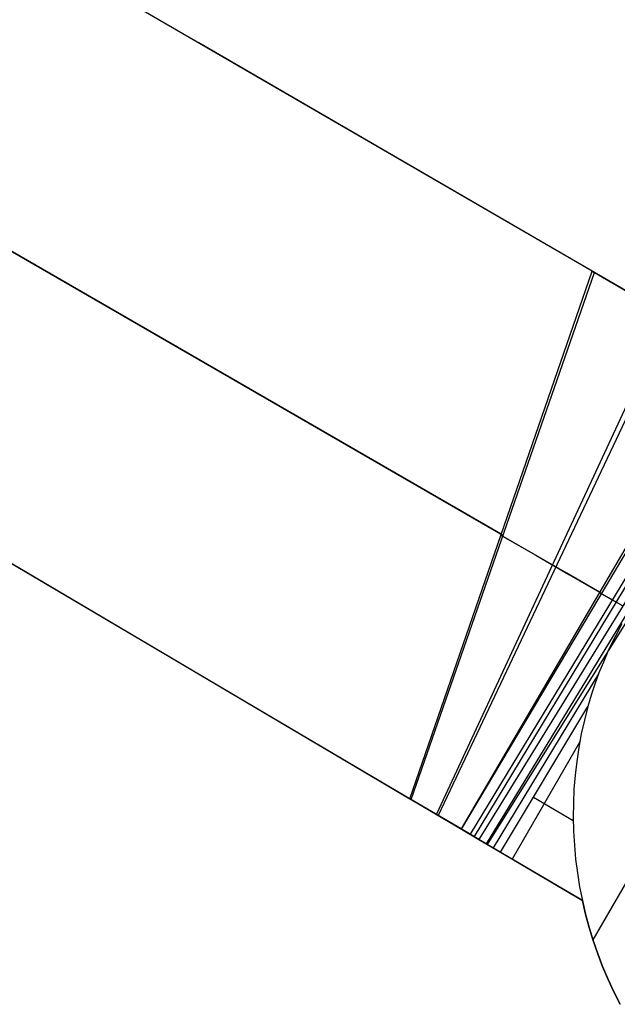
# Model space of a CAD drawing. Header units: millimetres. Extents: x 9001 to 10165, y -167 to 850.
# Tile 3 of 216: x 9376 to 9504, y 442 to 653. Entities that reach past the tile are written whole.
import ezdxf

# ---------------------------------------------------------------- set-up
doc = ezdxf.new("R2010")
doc.units = ezdxf.units.MM
doc.layers.add('1', color=7, linetype='Continuous')

msp = doc.modelspace()

# ---------------------------------------------------------------- linework, layer by layer
at = {"layer": '1', "color": 29, "true_color": 0x4d342b}
for p, q in [((9011.21, 751, 61.8), (9496.75, 464.5, 61.8)), ((9498.86, 599.11, 59.69), (9391.64, 661.28, 51.55)), ((9499.32, 598.84, 53.63), (9391.98, 661.08, 45.78)), ((9492.2, 602.97, 53), (9414.64, 647.96, 53)), ((9479.4, 542.85, 62.35), (9325.99, 631.42, 56.46)), ((9326.23, 631.28, 50.64), (9479.76, 542.64, 56.32)), ((9235.52, 618.64, 63.36), (9459.83, 486.28, 65.03)), ((9235.66, 618.56, 57.45), (9460.12, 486.11, 59.02)), ((9459.83, 486.28, 65.03), (9498.86, 599.11, 59.69)), ((9460.12, 486.11, 59.02), (9499.32, 598.84, 53.63)), ((9498.86, 599.11, 59.69), (9509.28, 593.05, 60.91)), ((9509.87, 592.71, 54.86), (9499.32, 598.84, 53.63)), ((9515.13, 589.66, 55.63), (9465.51, 482.93, 59.23)), ((9516.22, 589.02, 61.95), (9465.92, 482.69, 65.27)), ((9530, 581.02, 64.55), (9470.78, 479.82, 65.53)), ((9470.89, 479.76, 59.52), (9530.85, 580.52, 58.55)), ((9533.51, 578.98, 58.99), (9472.75, 478.66, 59.54)), ((9534.27, 578.53, 65.23), (9473.59, 478.16, 65.61)), ((9536.17, 577.43, 59.33), (9474.62, 477.55, 59.55)), ((9537.33, 576.76, 59.45), (9476.15, 476.65, 59.56)), ((9538.57, 576.04, 65.66), (9476.41, 476.5, 65.66)), ((9486.37, 538.57, 63.04), (9479.32, 542.64, 62.36)), ((9479.69, 542.43, 56.33), (9486.78, 538.33, 57.01)), ((9493.41, 534.51, 63.93), (9486.37, 538.57, 63.04)), ((9486.78, 538.33, 57.01), (9493.85, 534.25, 57.91)), ((9500.41, 530.46, 65.04), (9493.41, 534.51, 63.93)), ((9493.85, 534.25, 57.91), (9500.89, 530.18, 59.04)), ((9502.74, 529.02, 65.31), (9500.37, 530.39, 65.04)), ((9500.86, 530.12, 59.04), (9505.4, 527.5, 59.44)), ((9505.12, 527.65, 65.52), (9502.74, 529.02, 65.31)), ((9505.2, 523.71, 59.52), (9503.74, 520.91, 59.52)), ((9503.74, 520.91, 59.52), (9502.45, 518.23, 59.53)), ((9502.45, 518.23, 59.53), (9501.25, 515.51, 59.54)), ((9501.25, 515.51, 59.54), (9500.31, 513.17, 59.55)), ((9500.23, 512.95, 59.55), (9477.68, 475.75, 59.57)), ((9500.31, 513.17, 59.55), (9499.44, 510.8, 59.56)), ((9499.44, 510.8, 59.56), (9498.65, 508.41, 59.56)), ((9498.65, 508.41, 59.56), (9497.93, 505.98, 59.57)), ((9479.21, 474.85, 59.57), (9497.93, 505.98, 59.57)), ((9497.93, 505.98, 59.57), (9497.18, 503.09, 59.57)), ((9497.18, 503.09, 59.57), (9496.53, 500.16, 59.57)), ((9496.53, 500.16, 59.57), (9495.99, 497.22, 59.57)), ((9496.21, 498.47, 59.57), (9481.71, 473.37, 59.57)), ((9495.99, 497.22, 59.57), (9495.54, 494.26, 59.57)), ((9495.54, 494.26, 59.57), (9495.2, 491.29, 59.57)), ((9495.2, 491.29, 59.57), (9494.96, 488.3, 59.57)), ((9486.26, 486.57, 59.57), (9494.8, 481.64, 59.57)), ((9494.96, 488.3, 59.57), (9494.83, 485.31, 59.57)), ((9470.78, 479.82, 65.53), (9459.83, 486.28, 65.03)), ((9460.12, 486.11, 59.02), (9470.89, 479.76, 59.52)), ((9494.83, 485.31, 59.57), (9494.79, 482.32, 59.57)), ((9494.79, 482.32, 59.57), (9494.86, 479.33, 59.57)), ((9476.41, 476.5, 65.66), (9470.78, 479.82, 65.53)), ((9470.89, 479.76, 59.52), (9474.62, 477.55, 59.55)), ((9494.86, 479.33, 59.57), (9495.04, 476.34, 59.57)), ((9474.62, 477.55, 59.55), (9479.21, 474.85, 59.57)), ((9496.75, 464.5, 65.66), (9476.41, 476.5, 65.66)), ((9495.04, 476.34, 59.57), (9495.31, 473.36, 59.57)), ((9479.21, 474.85, 59.57), (9496.75, 464.5, 59.57)), ((9495.31, 473.36, 59.57), (9495.69, 470.39, 59.57)), ((9495.69, 470.39, 59.57), (9496.17, 467.43, 59.57)), ((9507.26, 470.34, 65.66), (9499.02, 456.06, 65.66)), ((9496.17, 467.43, 59.57), (9496.75, 464.5, 59.57)), ((9496.75, 464.5, 59.57), (9496.75, 464.5, 65.66)), ((9496.75, 464.5, 65.66), (9497.42, 461.61, 65.66)), ((9496.75, 464.5, 59.57), (9497.42, 461.61, 59.57)), ((9497.42, 461.61, 62.61), (9496.75, 464.5, 62.61)), ((9497.42, 461.61, 65.66), (9498.2, 458.75, 65.66)), ((9497.42, 461.61, 59.57), (9498.2, 458.75, 59.57)), ((9498.2, 458.75, 62.61), (9497.42, 461.61, 62.61)), ((9498.2, 458.75, 65.66), (9499.06, 455.92, 65.66)), ((9498.2, 458.75, 59.57), (9499.06, 455.92, 59.57)), ((9499.06, 455.92, 62.61), (9498.2, 458.75, 62.61)), ((9499.06, 455.92, 65.66), (9500.03, 453.12, 65.66)), ((9499.06, 455.92, 59.57), (9500.03, 453.12, 59.57)), ((9500.03, 453.12, 62.61), (9499.06, 455.92, 62.61)), ((9500.03, 453.12, 65.66), (9501.09, 450.36, 65.66)), ((9500.03, 453.12, 59.57), (9501.09, 450.36, 59.57)), ((9501.09, 450.36, 62.61), (9500.03, 453.12, 62.61)), ((9501.09, 450.36, 65.66), (9502.24, 447.63, 65.66)), ((9501.09, 450.36, 59.57), (9502.24, 447.63, 59.57)), ((9502.24, 447.63, 62.61), (9501.09, 450.36, 62.61)), ((9502.24, 447.63, 65.66), (9503.49, 444.94, 65.66)), ((9502.24, 447.63, 59.57), (9503.49, 444.94, 59.57)), ((9503.49, 444.94, 62.61), (9502.24, 447.63, 62.61)), ((9503.49, 444.94, 65.66), (9504.82, 442.3, 65.66)), ((9503.49, 444.94, 59.57), (9504.82, 442.3, 59.57)), ((9504.82, 442.3, 62.61), (9503.49, 444.94, 62.61))]:
    msp.add_line(p, q, dxfattribs=at)

doc.saveas('drawing.dxf')
